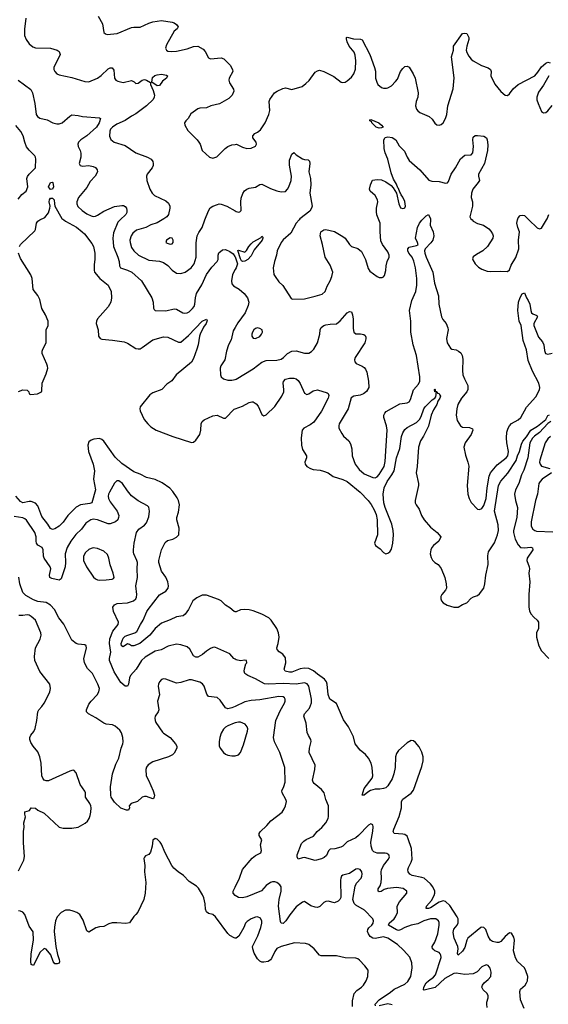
# Model space of a CAD drawing. Header units: inches. Extents: x 2134017 to 2292458, y 756222 to 916513.
# Tile 128 of 256: x 2197981 to 2202933, y 832649 to 841877. Entities that reach past the tile are written whole.
import ezdxf

# ---------------------------------------------------------------- set-up
doc = ezdxf.new("R2010")
doc.units = ezdxf.units.IN
doc.header["$MEASUREMENT"] = 0
for name, color, linetype in [('C1893', 7, 'Continuous'), ('C1894', 7, 'Continuous'), ('C2803', 7, 'Continuous'), ('C2804', 7, 'Continuous')]:
    doc.layers.add(name, color=color, linetype=linetype)

msp = doc.modelspace()

# ---------------------------------------------------------------- linework, layer by layer
at = {"layer": 'C1893', "color": 5}
for points, elevation in [([(2197978.4, 839750), (2197990, 839770.8), (2198122.6, 839897.4), (2198129.6, 839910), (2198138.3, 839970), (2198150.7, 839989.3), (2198170.8, 840000)], 220), ([(2198395.6, 840000), (2198409.7, 839989.7), (2198512.4, 839932.4), (2198565.3, 839890), (2198587.2, 839870), (2198658, 839778), (2198671.2, 839751.2), (2198686.3, 839690), (2198686, 839630), (2198678, 839582), (2198677.7, 839530), (2198682.3, 839510), (2198731.5, 839450), (2198810.4, 839390), (2198838, 839330), (2198840.5, 839270), (2198834.9, 839230), (2198810, 839186.6), (2198710, 839071.9), (2198700.1, 839050), (2198698.5, 839030), (2198715.1, 838970), (2198720.2, 838910), (2198734, 838890), (2198750, 838882.7), (2198850, 838875), (2198959.1, 838859.1), (2198990, 838846.8), (2199070, 838796.9), (2199090, 838791.1), (2199110, 838793.2), (2199130, 838804.2), (2199230, 838875.1), (2199330, 838903.9), (2199370, 838902.6), (2199470, 838854.2), (2199490, 838856.2), (2199563.1, 838916.9), (2199690, 839051.3), (2199730.4, 839070.4), (2199737.1, 839057.1), (2199727.9, 839030), (2199703.5, 838996.5), (2199671.8, 838930), (2199664.5, 838910), (2199653.8, 838830), (2199642.2, 838790), (2199610, 838702), (2199590, 838667.8), (2199448, 838550), (2199407.2, 838492.8), (2199359.2, 838460.8), (2199312.7, 838410), (2199230, 838379.8), (2199199.7, 838360.3), (2199110.6, 838250), (2199106, 838230), (2199108.5, 838210), (2199148.9, 838130), (2199181.5, 838090), (2199210, 838061.3), (2199258.4, 838030), (2199415.5, 837970), (2199590, 837914.4), (2199610, 837918.5), (2199630, 837935.6), (2199668.9, 837990), (2199679.8, 838030), (2199682, 838090), (2199690, 838110.4), (2199710, 838127), (2199790, 838163.1), (2199830, 838170.3), (2199890, 838143), (2199910, 838143), (2199990, 838225.7), (2200000, 838229.5)], 220), ([(2198922.8, 840000), (2198900.7, 839979.3), (2198860.6, 839879.4), (2198853.9, 839830), (2198861, 839750), (2198901.1, 839650), (2198912.2, 839610), (2198915.6, 839570), (2198924.9, 839550), (2198990, 839530.2), (2199030.8, 839510.8), (2199122, 839430), (2199219.3, 839270), (2199230.4, 839230), (2199233.7, 839173.7), (2199239.8, 839159.8), (2199250, 839151), (2199350, 839148.5), (2199430, 839168.2), (2199450, 839163.8), (2199510, 839130.5), (2199526.6, 839126.6), (2199550, 839128.4), (2199570, 839140.4), (2199601.6, 839170), (2199614.3, 839190), (2199622, 839210), (2199628.6, 839270), (2199638.5, 839310), (2199686.6, 839393.4), (2199729.9, 839490.1), (2199781.5, 839558.5), (2199831.8, 839610), (2199840.3, 839630), (2199841, 839670), (2199847.6, 839692.4), (2199880.5, 839719.5), (2199910, 839722.4), (2199950, 839704.4), (2199982.2, 839682.2), (2199998.2, 839658.2), (2200000, 839653)], 240), ([(2199316.2, 840000), (2199270, 839972.8), (2199210, 839954.2), (2199161.6, 839930), (2199075.7, 839904.3), (2199042.2, 839877.8), (2199024.5, 839850), (2199013.8, 839810), (2199015.4, 839790), (2199030, 839741.3), (2199051.6, 839710), (2199094, 839670), (2199190, 839623.8), (2199290, 839614), (2199330, 839602.4), (2199370, 839572.9), (2199410, 839528.9), (2199450, 839501.7), (2199490, 839497.7), (2199530, 839511.5), (2199587.5, 839552.5), (2199614.6, 839590), (2199634.5, 839650), (2199634.2, 839785.8), (2199645.3, 839850), (2199658.6, 839881.4), (2199690, 839930.4), (2199716.7, 840000)], 260), ([(2197970, 838392.4), (2198010, 838407.7), (2198050, 838406), (2198066, 838390), (2198071, 838370), (2198082.8, 838362.8), (2198149, 838370), (2198186, 838390), (2198190, 838398), (2198192.3, 838470), (2198230, 838558.8), (2198243.5, 838610), (2198243, 838630), (2198236.3, 838650), (2198191.1, 838750), (2198191.1, 838770), (2198196.9, 838790), (2198228.2, 838850), (2198227.8, 838970), (2198247.3, 839010), (2198247.6, 839050), (2198223, 839110), (2198189.8, 839170), (2198170, 839255.1), (2198150.8, 839290.8), (2198107.9, 839347.9), (2198098.4, 839450), (2198086.6, 839486.6), (2197990, 839639.3), (2197971.3, 839690)], 220), ([(2200000, 839536.1), (2199974.2, 839490), (2199966.8, 839430), (2199970, 839402.8), (2199983.1, 839383.1), (2200000, 839372.6)], 240), ([(2200000, 838993.5), (2199979.8, 838960.2), (2199962.5, 838877.5), (2199937, 838830), (2199917.8, 838770), (2199903.7, 838690), (2199867, 838633), (2199858.7, 838610), (2199861.3, 838550), (2199870.3, 838530.3), (2199890, 838510.6), (2199930, 838498.7), (2199970, 838499.5), (2200000, 838506.2)], 240), ([(2200000, 836328.5), (2199990, 836329.4), (2199950, 836363.7), (2199909.7, 836389.7), (2199870, 836429.4), (2199844, 836444), (2199730, 836483.5), (2199690, 836483.1), (2199640.6, 836459.4), (2199602.7, 836430), (2199563.9, 836350), (2199530, 836304.2), (2199511.3, 836288.7), (2199450, 836282), (2199390, 836253.1), (2199310, 836222.7), (2199249.6, 836170.4), (2199200.7, 836110), (2199107.6, 836030), (2199050, 836008), (2199028.8, 836008.8), (2199010, 836022.7), (2198990, 836027), (2198950, 836000.5), (2198934.5, 836010), (2198931.5, 836031.5), (2198950, 836082), (2198970, 836098.4), (2198994, 836110), (2199060.9, 836130), (2199078, 836142), (2199112.1, 836210), (2199138.2, 836250), (2199171.6, 836330), (2199184.4, 836350), (2199290, 836485.3), (2199350, 836522.6), (2199371.1, 836550), (2199375.4, 836570), (2199369.7, 836610), (2199351.5, 836651.5), (2199308.5, 836710), (2199285.1, 836790), (2199285.1, 836810), (2199309.7, 836910), (2199342.8, 836977.2), (2199364.8, 836995.2), (2199415.1, 837010), (2199450, 837026.7), (2199471.9, 837050), (2199475, 837110), (2199453.7, 837190), (2199453.7, 837210), (2199470, 837261), (2199477.8, 837330), (2199469.8, 837370), (2199456.8, 837396.8), (2199415.7, 837455.7), (2199386.6, 837486.6), (2199317.5, 837537.5), (2199250, 837568.6), (2199170, 837587.8), (2199110, 837618.5), (2199050, 837638.8), (2198937.4, 837717.4), (2198875.7, 837775.7), (2198770, 837927.1), (2198750, 837943.9), (2198730, 837950.9), (2198674.8, 837945.2), (2198650, 837937.3), (2198630, 837920.5), (2198620.2, 837890), (2198626.3, 837830), (2198670.2, 837710), (2198680.7, 837650), (2198673, 837570), (2198690.1, 837470), (2198656.5, 837350), (2198638.7, 837341.3), (2198550, 837329.1), (2198510, 837309.8), (2198432.6, 837230), (2198390, 837166.6), (2198350.3, 837130), (2198310, 837104), (2198290, 837098.9), (2198269.2, 837109.2), (2198245.8, 837150), (2198190, 837219.7), (2198150, 837322.4), (2198130, 837344.5), (2198090, 837361.5), (2198070, 837362.5), (2198010, 837347.8), (2197990, 837360.9), (2197946.1, 837410)], 220), ([(2200000, 835882.5), (2199988.7, 835888.7), (2199950, 835932.6), (2199810, 835996.2), (2199790, 835994.5), (2199770, 835985.1), (2199730, 835959.7), (2199693.6, 835926.4), (2199650, 835903.5), (2199630, 835901.1), (2199610, 835916.2), (2199576.5, 835976.5), (2199550, 835999.1), (2199490, 836019.1), (2199450, 836025.1), (2199373.3, 836006.7), (2199308.1, 835971.9), (2199250, 835957.6), (2199156.4, 835903.6), (2199123.1, 835870), (2199073.7, 835790), (2199018.4, 835730), (2199009, 835710), (2199002, 835650), (2198990.3, 835629.7), (2198970, 835631.8), (2198930, 835664.2), (2198866.4, 835766.4), (2198822.3, 835870), (2198821.1, 835890), (2198833.7, 835950), (2198823.1, 836030), (2198824.7, 836075.3), (2198854.8, 836145.2), (2198903, 836210), (2198906, 836230), (2198861.1, 836330), (2198854.3, 836370), (2198868.2, 836391.8), (2198896, 836404), (2198990, 836411.9), (2199047, 836430), (2199068.3, 836450), (2199074.9, 836465.1), (2199078, 836490), (2199069.8, 836570.2), (2199085.7, 836650), (2199081.5, 836730), (2199083.9, 836790), (2199079.2, 836810), (2199051, 836870), (2199047.9, 836887.9), (2199046.4, 836910), (2199054.5, 836970), (2199076, 837070), (2199097.4, 837102.6), (2199150, 837140.3), (2199170, 837162.4), (2199190, 837218.8), (2199198.7, 837270), (2199190, 837309.2), (2199179.8, 837319.8), (2199090, 837367.3), (2199030, 837415.8), (2198990, 837461.3), (2198944, 837530), (2198910, 837555.1), (2198890, 837555.1), (2198870, 837532), (2198822, 837450), (2198812.4, 837430), (2198809.3, 837410), (2198813.4, 837390), (2198830, 837357.6), (2198895.6, 837270), (2198908.8, 837230), (2198907.2, 837210), (2198899.5, 837190), (2198877.3, 837170), (2198830, 837151.1), (2198810, 837152.4), (2198710, 837189), (2198670, 837194.5), (2198648.5, 837190), (2198602.4, 837157.6), (2198559.2, 837100.8), (2198507.6, 837052.4), (2198460.6, 836990), (2198424.5, 836930), (2198406, 836870), (2198409.4, 836790), (2198405.8, 836750), (2198370, 836637.2), (2198350, 836624.2), (2198280.9, 836640.9), (2198265.1, 836650), (2198260.5, 836670), (2198273.3, 836730), (2198267.7, 836750), (2198209.8, 836830), (2198203.7, 836850), (2198201, 836910), (2198192.4, 836930), (2198152.7, 836952.7), (2198139.1, 836970), (2198134.6, 836990), (2198135, 837030), (2198123.7, 837070), (2198045.5, 837185.5), (2198030, 837199.1), (2198010, 837208.1), (2197930, 837221.4)], 240), ([(2200000, 835440.7), (2199970, 835426.8), (2199930, 835419.3), (2199908.1, 835428.1), (2199859.6, 835499.6), (2199830, 835524.8), (2199750, 835534.5), (2199735.1, 835555.1), (2199710.6, 835630.6), (2199693.2, 835653.2), (2199670, 835667.6), (2199590, 835689.8), (2199570, 835690.8), (2199490, 835665), (2199450, 835659.3), (2199350, 835696.4), (2199330, 835699.1), (2199310, 835692.8), (2199290.3, 835670), (2199282, 835650), (2199279.6, 835630), (2199290.3, 835550), (2199273.4, 835490), (2199284.6, 835410), (2199277.4, 835390), (2199251.7, 835350), (2199246.9, 835330), (2199249.1, 835310), (2199256.5, 835290), (2199320, 835200), (2199330, 835188.9), (2199391, 835151), (2199442, 835090), (2199452.7, 835070), (2199454.4, 835050), (2199430, 835004), (2199413.5, 834986.5), (2199376, 834970), (2199230, 834922), (2199185.4, 834894.6), (2199168.2, 834871.8), (2199164.2, 834850), (2199167, 834790), (2199188.5, 834750), (2199230.6, 834650), (2199242.8, 834610), (2199238, 834582), (2199230, 834575.3), (2199170, 834596), (2199150, 834597.2), (2199130, 834589.2), (2199086, 834550), (2199026, 834530), (2199007.7, 834510), (2199010.6, 834489.4), (2199002, 834470), (2198982, 834470), (2198928.9, 834488.9), (2198870, 834543.6), (2198838.9, 834590), (2198834.3, 834610), (2198831.2, 834688.8), (2198851.5, 834810), (2198881.7, 834898.3), (2198910, 834954.8), (2198932.9, 835050), (2198948.9, 835090), (2198951.4, 835110), (2198947.3, 835150), (2198933.5, 835193.5), (2198919.4, 835219.4), (2198877, 835257), (2198850, 835267.8), (2198790, 835273.7), (2198770, 835283.1), (2198694.8, 835334.8), (2198626, 835370), (2198607.6, 835390), (2198606, 835410), (2198630, 835463), (2198649.8, 835490.2), (2198706.9, 835550), (2198722.5, 835577.5), (2198728, 835610), (2198714.7, 835650), (2198664.2, 835750), (2198616.5, 835796.5), (2198586.9, 835850), (2198582, 835890), (2198606.6, 835986.6), (2198602.7, 836010), (2198590, 836019.5), (2198530, 836024.5), (2198510, 836032), (2198470, 836062), (2198393.3, 836213.3), (2198348.6, 836270), (2198308.8, 836348.8), (2198269.8, 836389.8), (2198230, 836414.5), (2198150, 836424.2), (2198110, 836440.2), (2198039.3, 836479.3), (2198009.3, 836509.3), (2197982.3, 836590), (2197972.7, 836652.7)], 260), ([(2197970, 833898.8), (2198019.5, 834000.5), (2198025.9, 834034.1), (2198017.5, 834162.5), (2198016.2, 834270), (2198022, 834310), (2198019.5, 834350), (2198034.8, 834405.2), (2198029, 834431), (2198030, 834452), (2198073.2, 834466.8), (2198090, 834492), (2198130, 834486), (2198152, 834470), (2198210, 834441), (2198350.4, 834310.4), (2198390, 834299.5), (2198470, 834301.1), (2198530, 834310.3), (2198593.7, 834346.3), (2198615.2, 834364.8), (2198630.7, 834389.3), (2198641.3, 834418.7), (2198648.8, 834450), (2198650.9, 834490), (2198648.5, 834510), (2198638.7, 834530), (2198597.3, 834590), (2198596.4, 834630), (2198590, 834646), (2198547.6, 834710), (2198510, 834818), (2198490, 834842), (2198470, 834841.2), (2198450, 834833.2), (2198250, 834742.7), (2198230, 834742.7), (2198210, 834749.3), (2198197.2, 834770), (2198189.2, 834790), (2198182.9, 834910), (2198169.5, 834970), (2198150, 835014), (2198107.2, 835067.2), (2198084.1, 835104.1), (2198076, 835130), (2198077.2, 835150), (2198086, 835170), (2198113.4, 835206.6), (2198125.4, 835234.6), (2198142.9, 835310), (2198152, 835390), (2198160.9, 835410), (2198190, 835440.7), (2198209.6, 835470), (2198242.4, 835530), (2198263.7, 835576.3), (2198271.1, 835610), (2198262.6, 835650), (2198169, 835769), (2198122.9, 835870), (2198121.1, 835910), (2198128.9, 835990), (2198171.7, 836071.7), (2198181.1, 836110), (2198179.7, 836130), (2198130, 836249.5), (2198090, 836284), (2198070, 836295.1), (2198050, 836298.5), (2198010, 836293.3), (2197974.5, 836294.5)], 280), ([(2200000, 835287.2), (2199990, 835284.8), (2199930, 835260.3), (2199910, 835247.6), (2199891.4, 835228.6), (2199869.2, 835190), (2199855, 835150), (2199849.1, 835110), (2199851.1, 835071.1), (2199859, 835050), (2199890, 835010.4), (2199910, 834994.4), (2199930, 834984.9), (2199970, 834977), (2200000, 834978.6)], 280), ([(2200000, 833270.5), (2199990, 833271.5), (2199950, 833293), (2199930, 833313.6), (2199817, 833470), (2199790, 833489.6), (2199750, 833501.6), (2199730, 833517.2), (2199721.1, 833541.1), (2199717.4, 833590), (2199706.1, 833646.1), (2199695.4, 833675.4), (2199657.6, 833737.6), (2199636.9, 833756.9), (2199570, 833799.5), (2199516.3, 833856.3), (2199466.6, 833890), (2199426.1, 833926.1), (2199407.6, 833950), (2199343, 834070), (2199310, 834149), (2199297, 834170), (2199270, 834198), (2199250, 834202.7), (2199230, 834188.7), (2199220.9, 834130), (2199205.8, 834074.2), (2199190, 834052.7), (2199160.5, 834039.5), (2199150.6, 834029.4), (2199145.5, 834014.5), (2199154.9, 833950), (2199150.4, 833890), (2199164.2, 833790), (2199157.4, 833690), (2199144.4, 833630), (2199086.6, 833513.4), (2199070.8, 833490), (2199050, 833472.7), (2199010, 833412), (2198974.8, 833405.2), (2198890, 833413.3), (2198848.3, 833411.7), (2198817.1, 833402.9), (2198770, 833379.3), (2198730, 833376.2), (2198693.4, 833366.6), (2198630, 833324.5), (2198610, 833337.2), (2198577.3, 833437.3), (2198543.6, 833490), (2198518, 833510), (2198483.3, 833523.3), (2198450, 833532.4), (2198409.2, 833530.8), (2198370, 833508.2), (2198331.7, 833470), (2198317.6, 833430), (2198306.9, 833373.1), (2198305.2, 833330), (2198318.9, 833190), (2198335, 833115), (2198351.6, 833070), (2198354, 833050), (2198350, 833035.3), (2198332.7, 833027.3), (2198309.3, 833030), (2198294.5, 833050), (2198271.8, 833111.8), (2198230, 833165.2), (2198210, 833172.7), (2198170, 833135.1), (2198110, 833013.2), (2198090, 833022), (2198086.2, 833050), (2198090, 833122), (2198109.8, 833250), (2198107.7, 833327.7), (2198070, 833381.2), (2198029.7, 833489.7), (2198011.5, 833511.5), (2197990, 833522.7), (2197970, 833526)], 280), ([(2200000, 833669.7), (2199999.6, 833670), (2199981.1, 833690), (2199982.3, 833710), (2200000, 833747.4)], 260)]:
    msp.add_lwpolyline(points, dxfattribs=dict(at, elevation=elevation))
for points, elevation in [([(2199390, 839831.2), (2199357.3, 839810), (2199350.8, 839790), (2199362.3, 839782.3), (2199390, 839773), (2199410, 839777.3), (2199419.5, 839790), (2199419.6, 839800.4), (2199419.6, 839810), (2199410, 839829.2)], 280), ([(2198670, 836925.7), (2198650, 836922.3), (2198630, 836912.4), (2198597.3, 836882.7), (2198579.3, 836850), (2198579.7, 836810), (2198607.8, 836747.8), (2198673, 836653), (2198690, 836635.5), (2198710, 836626), (2198730, 836623.1), (2198790, 836628.8), (2198847.2, 836632.8), (2198860.2, 836639.8), (2198866, 836650), (2198856.9, 836690), (2198827.5, 836767.5), (2198816.4, 836830), (2198803.6, 836863.6), (2198770, 836897.3), (2198710, 836920.4)], 260)]:
    msp.add_lwpolyline(points, close=True, dxfattribs=dict(at, elevation=elevation))
at = {"layer": 'C1894', "color": 5}
for points, elevation in [([(2198037.7, 841890), (2198027.5, 841787.5), (2198027.5, 841727.5), (2198041.3, 841690), (2198069.4, 841649.4), (2198103.1, 841623.1), (2198130, 841613.4), (2198268.9, 841608.9), (2198331.3, 841590), (2198350, 841578.8), (2198360.5, 841550), (2198300.3, 841430), (2198301.7, 841410), (2198310, 841390.7), (2198330, 841370.5), (2198350, 841359.3), (2198470, 841336.5), (2198590, 841298.7), (2198630, 841295.8), (2198710, 841328.5), (2198745.8, 841354.2), (2198810, 841414.9), (2198830, 841427.3), (2198846.8, 841426.8), (2198864.5, 841404.5), (2198868.7, 841328.7), (2198882.8, 841310), (2198899.9, 841299.9), (2198950, 841288), (2199030, 841306.8), (2199053.7, 841293.7), (2199070, 841278), (2199090, 841281), (2199130, 841310.8), (2199150, 841316.3), (2199170, 841310.7), (2199206.8, 841286.8), (2199207.7, 841270), (2199232.3, 841212.3), (2199243.1, 841170), (2199241.3, 841150), (2199230.4, 841130), (2199170.2, 841069.8), (2199070, 840993.3), (2199027.4, 840972.6), (2198970, 840932), (2198890, 840899.3), (2198850.3, 840870), (2198832.6, 840850), (2198826.6, 840833.4), (2198824, 840784), (2198834.7, 840754.7), (2198864.9, 840730), (2198970, 840699.1), (2199068.5, 840628.5), (2199177.3, 840590), (2199213.4, 840570), (2199228.3, 840548.3), (2199233, 840530), (2199230.5, 840510), (2199223, 840490), (2199175.3, 840430), (2199168.7, 840410), (2199173.1, 840370), (2199200.2, 840290), (2199223.6, 840250), (2199245.3, 840230), (2199350, 840180.5), (2199376.3, 840156.3), (2199387, 840130), (2199387.2, 840110), (2199374.6, 840050), (2199359.5, 840030), (2199333.1, 840010), (2199316.2, 840000)], 260), ([(2198716.5, 841910), (2198757.7, 841837.7), (2198770, 841756), (2198783.7, 841743.7), (2198799.3, 841739.3), (2198893.4, 841746.6), (2199030, 841803.2), (2199050, 841807.6), (2199110, 841807), (2199190, 841843.6), (2199230, 841856.9), (2199310, 841868.4), (2199410, 841854.4), (2199430, 841847.7), (2199450, 841833), (2199466, 841810), (2199458, 841790), (2199430, 841769.4), (2199357.4, 841642.6), (2199347.7, 841610), (2199357.1, 841590), (2199370, 841583.2), (2199399.2, 841579.2), (2199450, 841580.6), (2199550, 841605.4), (2199610, 841625.8), (2199650, 841629.2), (2199699.2, 841599.2), (2199718.6, 841578.6), (2199750, 841519.6), (2199768, 841510), (2199870, 841520.4), (2199893, 841510), (2199953, 841450), (2199976.3, 841410), (2199977.3, 841390), (2199944, 841330), (2199940.7, 841310), (2199945.8, 841285.8), (2199984.5, 841224.5), (2199986.4, 841206.4), (2199970.6, 841170), (2199940.9, 841139.1), (2199851.8, 841088.2), (2199771.8, 841068.2), (2199730, 841051.8), (2199670, 841048.2), (2199650, 841040.5), (2199584.9, 840995.1), (2199559.3, 840950), (2199536.3, 840930), (2199526.4, 840910), (2199528.2, 840888.2), (2199558, 840838), (2199644.9, 840750), (2199659.3, 840730), (2199670.5, 840710), (2199690.6, 840650.6), (2199761, 840590), (2199790, 840580.5), (2199827.9, 840592.1), (2199906.6, 840670), (2199932.3, 840687.7), (2199970, 840704.4), (2200000, 840708.4)], 280), ([(2197967.7, 841310), (2198084.1, 841224.1), (2198100.4, 841190), (2198124.4, 841090), (2198134.9, 840990), (2198148, 840970), (2198170, 840954.9), (2198237.8, 840937.8), (2198290.8, 840910), (2198330, 840899.6), (2198350, 840899.6), (2198380.7, 840910), (2198450, 840974), (2198470, 840983.8), (2198530, 840978), (2198570, 840968.4), (2198730, 840957.6), (2198739.3, 840950), (2198726.3, 840910), (2198701.5, 840870), (2198611.3, 840788.7), (2198552.9, 840750), (2198533.4, 840730), (2198527.2, 840710), (2198530.4, 840690), (2198548.8, 840650), (2198553.5, 840626.5), (2198553.4, 840590), (2198539.3, 840530), (2198546.8, 840510), (2198570, 840503.7), (2198630.4, 840510.4), (2198670, 840502), (2198690, 840490.7), (2198707.3, 840470), (2198710.6, 840450), (2198688, 840410), (2198640.8, 840359.2), (2198610, 840304.4), (2198531.8, 840210), (2198516.6, 840170), (2198515.6, 840150), (2198526.2, 840126.2), (2198566.3, 840090), (2198610, 840058.8), (2198650, 840038.5), (2198670, 840034), (2198690, 840035.6), (2198710, 840044.6), (2198770, 840083.7), (2198870, 840127), (2198937.1, 840137.1), (2198954.9, 840134.9), (2198970, 840126), (2198980.7, 840110), (2198985.5, 840090), (2198984.4, 840070), (2198975.8, 840050), (2198922.8, 840000)], 240), ([(2197966.6, 840193.4), (2198002.6, 840237.4), (2198040.9, 840270), (2198056.9, 840310), (2198048.4, 840390), (2198053.3, 840406.7), (2198069.8, 840430.2), (2198130, 840488), (2198133.3, 840570), (2198129.6, 840589.6), (2198122, 840602), (2198070, 840652.7), (2198046.3, 840686.3), (2198029.7, 840729.7), (2198014.2, 840790), (2197992.1, 840830), (2197944.1, 840884.1)], 240), ([(2198170.8, 840000), (2198215.9, 840024.1), (2198250, 840067.9), (2198264.5, 840110), (2198266, 840130), (2198257.2, 840170), (2198261.2, 840190), (2198270, 840203.1), (2198290, 840205.3), (2198305.3, 840190), (2198306.4, 840150), (2198311.6, 840130), (2198375.1, 840015.1), (2198395.6, 840000)], 220), ([(2199716.7, 840000), (2199750, 840086.8), (2199765.4, 840114.6), (2199790, 840130.6), (2199834, 840146), (2199850, 840150.4), (2199870, 840148.5), (2199922, 840130), (2200000, 840086.1)], 260)]:
    msp.add_lwpolyline(points, dxfattribs=dict(at, elevation=elevation))
for points, elevation in [([(2199270, 841258), (2199218, 841290), (2199224.9, 841335.1), (2199245.9, 841354.1), (2199270, 841361.3), (2199310, 841366), (2199357.1, 841357.1), (2199366, 841350), (2199357.3, 841330), (2199319.9, 841300.1), (2199290, 841261.2)], 260), ([(2198270, 840284.4), (2198250, 840309.4), (2198270, 840350.4), (2198290, 840353.4), (2198292.2, 840350), (2198299.5, 840310), (2198290, 840287.3)], 220)]:
    msp.add_lwpolyline(points, close=True, dxfattribs=dict(at, elevation=elevation))
at = {"layer": 'C2803', "color": 5}
for points, elevation in [([(2200000, 838506.2), (2200010, 838508.4), (2200170, 838605.2), (2200250, 838666.3), (2200290, 838681.7), (2200390, 838684.9), (2200430, 838695.6), (2200451.2, 838710), (2200491.6, 838750), (2200530, 838770.2), (2200570, 838772), (2200650, 838750.4), (2200690, 838752.7), (2200713.5, 838766.5), (2200736.2, 838790), (2200770, 838847.3), (2200793.3, 838930), (2200797.6, 838970), (2200806.7, 838993.3), (2200829.7, 839010.3), (2200850, 839018), (2200890, 839024.9), (2200950, 839027.3), (2200984.9, 839055.1), (2201050, 839131), (2201070, 839141), (2201090, 839138), (2201099.1, 839110), (2201104.4, 839070), (2201103.9, 838983.9), (2201110.6, 838950), (2201130, 838933), (2201172.7, 838932.7), (2201205.5, 838925.5), (2201216.4, 838916.4), (2201223, 838903), (2201224.9, 838884.9), (2201214.4, 838850), (2201124.2, 838710), (2201117.6, 838690), (2201120.4, 838670), (2201133.3, 838653.3), (2201190.7, 838630), (2201210, 838617.1), (2201221.5, 838601.5), (2201232.6, 838572.6), (2201250.3, 838490), (2201253.1, 838430), (2201230, 838392.7), (2201200.7, 838370), (2201170, 838357.7), (2201111.5, 838348.5), (2201087.1, 838332.9), (2201057.3, 838230), (2200974.4, 838090), (2200970.4, 838070), (2200972.4, 838050), (2200997.7, 837997.7), (2201015.1, 837975.1), (2201064, 837930), (2201081.3, 837901.3), (2201093.7, 837853.7), (2201095.6, 837790), (2201123.8, 837710), (2201160.2, 837660.2), (2201210, 837621), (2201290, 837586), (2201310, 837584.5), (2201330, 837593.8), (2201350, 837613.4), (2201395.4, 837690), (2201404.2, 837735.8), (2201423.8, 838030), (2201416.8, 838070), (2201391.8, 838150), (2201392.9, 838170), (2201401, 838190), (2201415.6, 838204.4), (2201544, 838276), (2201610, 838285.2), (2201630, 838296.9), (2201641.2, 838318.8), (2201670, 838408.9), (2201718.5, 838461.5), (2201730.9, 838489.1), (2201729.9, 838530), (2201699.2, 838730), (2201667.7, 838830), (2201645, 838950), (2201645.4, 839050), (2201634, 839150), (2201656.3, 839243.7), (2201693.6, 839330), (2201702.9, 839390), (2201701.8, 839450), (2201690.7, 839550), (2201674.6, 839614.6), (2201658.4, 839650), (2201626.4, 839690), (2201618, 839710), (2201618.3, 839721.7), (2201618.9, 839730), (2201630, 839743.6), (2201700, 839760), (2201713, 839767), (2201707.6, 839790), (2201688.1, 839830), (2201707, 839930), (2201728.3, 839970), (2201750, 839997.3), (2201752.6, 840000)], 240), ([(2200598, 840000), (2200572.7, 839970), (2200522.9, 839877.1), (2200450, 839815.1), (2200430.3, 839790), (2200394, 839710), (2200387.7, 839670), (2200368, 839610), (2200354.9, 839550), (2200363, 839490), (2200375.5, 839470), (2200410, 839420.7), (2200445.5, 839385.5), (2200523.4, 839263.4), (2200538, 839258), (2200650, 839261.3), (2200750, 839284.4), (2200814.9, 839305.1), (2200842.7, 839330), (2200860.6, 839379.4), (2200890, 839430.7), (2200906.6, 839470), (2200914.7, 839510), (2200890, 839576), (2200841.6, 839650), (2200819.6, 839770), (2200795.1, 839850), (2200801.2, 839890), (2200830, 839907.7), (2200850, 839910.4), (2200930, 839892.2), (2201010, 839846), (2201030, 839828), (2201070, 839770.5), (2201090, 839752.7), (2201150, 839732.4), (2201183.2, 839703.2), (2201222.4, 839630), (2201245.8, 839545.8), (2201261.7, 839521.7), (2201330, 839470.7), (2201350, 839460.7), (2201378.6, 839461.4), (2201390, 839466), (2201400.2, 839479.8), (2201412.9, 839527.1), (2201414, 839570), (2201424, 839610), (2201443.7, 839650), (2201443.6, 839670), (2201430, 839700.9), (2201380.4, 839770), (2201365.9, 839805.9), (2201358.5, 839890), (2201357.4, 839970), (2201346.2, 840000)], 260), ([(2201829.2, 840000), (2201825.6, 839950), (2201853.8, 839890), (2201861.5, 839850), (2201850.5, 839809.5), (2201834.1, 839785.9), (2201779.3, 839730), (2201773.4, 839710), (2201776.2, 839690), (2201788.6, 839650), (2201850.3, 839510), (2201868.9, 839408.9), (2201904.4, 839290), (2201908.4, 839210), (2201933.1, 839093.1), (2201946.1, 839066.1), (2201976.3, 839030), (2201993.4, 838990), (2201994.9, 838970), (2201979.6, 838890), (2201984.6, 838850), (2202017.4, 838797.4), (2202030, 838788.2), (2202070, 838782), (2202091.5, 838771.5), (2202113.5, 838753.5), (2202127, 838730), (2202134.3, 838694.3), (2202130.3, 838590), (2202133.7, 838550), (2202147.2, 838510), (2202181.1, 838450), (2202178.9, 838410), (2202170.3, 838390), (2202120.3, 838330), (2202085.7, 838270), (2202075.3, 838230), (2202070.4, 838170), (2202080.7, 838120.7), (2202110.5, 838070.5), (2202130, 838058.8), (2202194.8, 838054.8), (2202223.6, 838043.6), (2202226, 838030), (2202210.5, 837990), (2202155.8, 837910), (2202142.3, 837870), (2202156.7, 837796.7), (2202180.4, 837730), (2202187.5, 837692.5), (2202174.9, 837510), (2202179.1, 837430), (2202190.6, 837390), (2202212.3, 837352.3), (2202270, 837291), (2202290, 837286), (2202310, 837294.8), (2202330, 837322.8), (2202351.7, 837390), (2202361.2, 837490), (2202380.2, 837599.8), (2202390.8, 837630), (2202453.6, 837706.4), (2202539.3, 837770), (2202555.2, 837790), (2202559.9, 837830), (2202544.1, 837910), (2202541.7, 837958.3), (2202544.4, 838010), (2202557.6, 838050), (2202570, 838072), (2202590, 838093.4), (2202650, 838125.5), (2202674.8, 838150), (2202730, 838244.6), (2202816.8, 838343.2), (2202851.6, 838408.4), (2202853.1, 838430), (2202844.4, 838470), (2202784, 838584), (2202743.9, 838683.9), (2202730, 838783), (2202696.5, 838870), (2202679.2, 839010), (2202661.6, 839050), (2202656.2, 839076.2), (2202647.6, 839150), (2202655.3, 839230), (2202670, 839274.4), (2202690, 839308.4), (2202710, 839317.3), (2202728.1, 839270), (2202746, 839246), (2202759.4, 839210), (2202768.4, 839150), (2202776.5, 839130), (2202790, 839119), (2202825.8, 839105.8), (2202832.7, 839092.7), (2202797.2, 839030), (2202796.9, 839010), (2202842.9, 838902.9), (2202877.6, 838857.6), (2202891.3, 838831.3), (2202897.3, 838777.3), (2202907.9, 838747.9), (2202930, 838742.8), (2202970, 838750.5)], 240), ([(2202219.1, 840000), (2202230.8, 839990), (2202270, 839968.4), (2202326, 839950), (2202377.4, 839917.4), (2202396.2, 839896.2), (2202410.5, 839870), (2202415.5, 839850), (2202413, 839830), (2202363, 839750), (2202320.7, 839710), (2202262.3, 839677.7), (2202230, 839653.2), (2202224.5, 839635.5), (2202225.8, 839625.8), (2202246.8, 839590), (2202278.8, 839558.8), (2202310, 839539.1), (2202359.9, 839519.9), (2202390, 839515.5), (2202490, 839520.5), (2202550, 839516.3), (2202570, 839534), (2202584.7, 839575.3), (2202630, 839646.7), (2202656.7, 839730), (2202654, 839810), (2202663.9, 839890), (2202647.7, 839930), (2202639.8, 839970), (2202646, 840000)], 260), ([(2202752, 840000), (2202830, 839924.9), (2202850, 839916.3), (2202870, 839924), (2202917, 840000)], 260), ([(2200000, 839653), (2200022.4, 839590), (2200007.8, 839550), (2200000, 839536.1)], 240), ([(2200000, 839372.6), (2200036.4, 839350), (2200083.1, 839310), (2200116.5, 839270), (2200127.2, 839230), (2200121.7, 839198.3), (2200093.4, 839130), (2200025.1, 839034.9), (2200000, 838993.5)], 240), ([(2200000, 838229.5), (2200070, 838256.1), (2200130, 838288.8), (2200155.6, 838295.6), (2200170, 838295.8), (2200197.1, 838277.1), (2200214, 838254), (2200250, 838178.4), (2200270, 838163.1), (2200290, 838173.4), (2200370, 838252.2), (2200438.5, 838350), (2200454.6, 838390), (2200456.9, 838410), (2200450.9, 838469.1), (2200453.2, 838486.8), (2200471, 838509), (2200510, 838518), (2200550, 838516.5), (2200570.5, 838510), (2200590, 838494.4), (2200608.5, 838468.5), (2200650, 838376.3), (2200670, 838363.1), (2200690, 838370.3), (2200730, 838397.3), (2200770, 838408.9), (2200860.7, 838380.7), (2200872.3, 838372.3), (2200876.3, 838356.3), (2200871.6, 838330), (2200810, 838208.4), (2200736.3, 838103.7), (2200701.3, 838078.7), (2200643.7, 838050), (2200629.1, 838030), (2200618, 837958), (2200622.6, 837890), (2200632, 837850), (2200667, 837790), (2200667, 837770), (2200653.7, 837730), (2200655.8, 837710), (2200670.4, 837690), (2200705.5, 837670), (2200730, 837661.2), (2200795.1, 837655.1), (2200827.3, 837647.3), (2200870.2, 837630.2), (2200917.2, 837597.2), (2201010, 837568.2), (2201048.8, 837548.8), (2201170, 837448.6), (2201244.8, 837370), (2201273.8, 837333.8), (2201303.3, 837283.3), (2201319.9, 837239.9), (2201331.2, 837191.2), (2201332.4, 837050), (2201305, 836970), (2201314.1, 836950), (2201357.3, 836917.3), (2201390, 836883.2), (2201410, 836872.1), (2201430, 836875.8), (2201449.7, 836890), (2201464.3, 836915.7), (2201476.8, 836970), (2201482.5, 837050), (2201479.5, 837090), (2201466.1, 837150), (2201404.8, 837304.8), (2201392.8, 837350), (2201387.4, 837430), (2201396.2, 837490), (2201424.6, 837550), (2201468.6, 837611.4), (2201489.9, 837650.1), (2201511.1, 837770), (2201543.3, 837856.7), (2201557.7, 837970), (2201570, 838004.9), (2201590, 838035.3), (2201610, 838056), (2201697.5, 838102.5), (2201727.7, 838130), (2201743.4, 838156.6), (2201767.3, 838230), (2201778.4, 838250), (2201844.8, 838315.2), (2201871, 838329), (2201878.4, 838341.6), (2201884.1, 838364.1), (2201882.7, 838377.3), (2201888, 838388), (2201869.7, 838389.7), (2201867, 838410), (2201870, 838413.4), (2201874.8, 838410), (2201872.7, 838392.7), (2201890, 838391), (2201896.3, 838376.3), (2201910, 838372.4), (2201918.2, 838358.2), (2201922.3, 838350), (2201916.5, 838330), (2201898.2, 838301.8), (2201889.2, 838270), (2201859.2, 838220.8), (2201837.6, 838170), (2201811.9, 838068.1), (2201765.2, 837974.8), (2201736, 837930), (2201717.7, 837870), (2201703.6, 837690), (2201694.4, 837630), (2201716.4, 837530), (2201716.4, 837510), (2201685.7, 837370), (2201687.2, 837350), (2201695.8, 837330), (2201723.6, 837290), (2201747, 837230), (2201771.1, 837190), (2201830, 837121.5), (2201891.8, 837071.8), (2201927.7, 837030), (2201908.4, 836990), (2201857.1, 836950), (2201841.3, 836930), (2201832.2, 836910), (2201827.2, 836870), (2201835.4, 836835.4), (2201850, 836810.6), (2201870, 836790.5), (2201902, 836770), (2201930, 836734.8), (2201964.9, 836650), (2201978, 836590), (2201979.1, 836550), (2201970.6, 836530), (2201936.3, 836490), (2201927.7, 836470), (2201926, 836450), (2201934.4, 836430), (2201950, 836410.5), (2201987.3, 836390), (2202050, 836370.4), (2202090, 836370.7), (2202130, 836394.8), (2202170, 836411), (2202210, 836454.8), (2202232, 836468), (2202270, 836481.6), (2202290, 836497.6), (2202328.5, 836550), (2202340.3, 836590), (2202348.2, 836670), (2202369.8, 836770), (2202367.7, 836852.3), (2202372.6, 836890), (2202430, 836974.9), (2202458.1, 837050), (2202468.2, 837090), (2202462.8, 837142.8), (2202430.4, 837270), (2202468.1, 837511.9), (2202488.7, 837551.3), (2202553.6, 837626.4), (2202633.5, 837746.5), (2202645.3, 837790), (2202663, 837830), (2202681.2, 837898.8), (2202694.1, 837925.9), (2202730, 837967), (2202770.6, 838030), (2202832.6, 838067.4), (2202910.8, 838129.2), (2202930, 838166.4), (2202946.2, 838173.8)], 220), ([(2202956.3, 838110), (2202928.7, 838091.3), (2202852.3, 838007.7), (2202805, 837975), (2202785.1, 837954.9), (2202759.6, 837910), (2202740.9, 837770), (2202705.3, 837654.7), (2202683.9, 837610), (2202658.9, 837530), (2202625.6, 837470), (2202616.3, 837430), (2202626.2, 837370), (2202645.9, 837305.9), (2202640.2, 837210), (2202606.7, 837090), (2202607.5, 837070), (2202623.5, 837010), (2202650, 836954), (2202671.9, 836931.9), (2202706.8, 836926.8), (2202770, 836933.4), (2202786.2, 836926.2), (2202787.4, 836910), (2202735.9, 836830), (2202733, 836810), (2202754.2, 836750), (2202755.9, 836730), (2202751.7, 836688.3), (2202759.2, 836610), (2202750.1, 836490), (2202752.1, 836372.1), (2202757.7, 836337.7), (2202770.2, 836310.2), (2202798, 836278), (2202830, 836250.8), (2202841.6, 836230), (2202841.1, 836170), (2202823.6, 836130), (2202821.6, 836090), (2202844.6, 836010), (2202870, 835961.3), (2202938.4, 835890)], 220), ([(2202954.9, 837970), (2202930, 837949.6), (2202904.9, 837910), (2202854.7, 837750), (2202852.2, 837730), (2202855.8, 837710), (2202870, 837691.7), (2202949.2, 837669.2)], 240), ([(2202964.9, 837630), (2202874.7, 837570), (2202856.5, 837550), (2202846.2, 837530), (2202833.4, 837430), (2202815, 837370), (2202771.8, 837170), (2202772.2, 837130), (2202790, 837102), (2202808.5, 837088.5), (2202823.6, 837083.6), (2202976.6, 837076.6)], 240), ([(2202706.3, 832610), (2202673.7, 832690), (2202667.8, 832770), (2202672.8, 832790), (2202715.8, 832830), (2202729.8, 832850.2), (2202738.2, 832870), (2202740.3, 832910), (2202723.9, 832963.9), (2202710, 832989.6), (2202643.5, 833050), (2202624.9, 833084.9), (2202608.7, 833150), (2202616.8, 833250), (2202610, 833278), (2202590, 833316), (2202570, 833319.6), (2202530, 833286), (2202490, 833238.9), (2202470, 833228.7), (2202450, 833227.8), (2202410, 833239), (2202391.1, 833251.1), (2202368.8, 833288.8), (2202349.8, 833350), (2202330, 833369.8), (2202310, 833373.5), (2202300.5, 833370), (2202180.8, 833270), (2202170.1, 833250), (2202150, 833181.3), (2202130, 833148), (2202089, 833110), (2202083.8, 833123.8), (2202088.5, 833170), (2202085.2, 833190), (2202051.5, 833270), (2202043.6, 833323.6), (2202047.9, 833352.1), (2202078.4, 833390), (2202088.5, 833411.5), (2202089.2, 833450), (2202080.2, 833470), (2202010, 833576.4), (2201970, 833611.4), (2201950, 833617.9), (2201910, 833606.3), (2201830, 833554.8), (2201810, 833546.6), (2201787.9, 833547.9), (2201791.1, 833570), (2201838.1, 833621.9), (2201865.6, 833670), (2201871.4, 833690), (2201869.9, 833710), (2201853.2, 833750), (2201830, 833779.6), (2201770.2, 833830.2), (2201750, 833838.6), (2201657.6, 833857.6), (2201635.1, 833870), (2201619.1, 833890), (2201618, 833910), (2201623.8, 833930), (2201650, 833980.3), (2201658, 834010), (2201650.8, 834110), (2201621.5, 834201.5), (2201610, 834223.5), (2201590, 834239.2), (2201570, 834245.2), (2201490, 834249.7), (2201481.3, 834270), (2201485.4, 834290), (2201537.4, 834410), (2201558.4, 834490), (2201558.5, 834550), (2201570, 834571.7), (2201650, 834629.2), (2201670, 834656.5), (2201750, 834878), (2201761.7, 834930), (2201762.2, 834970), (2201750, 835011.8), (2201723.3, 835063.3), (2201690, 835103.7), (2201670, 835118.4), (2201650, 835120.7), (2201610, 835099.5), (2201530, 835026.3), (2201510, 835000.9), (2201500.7, 834970), (2201498.2, 834870), (2201486.7, 834810), (2201470, 834761.3), (2201430, 834696.9), (2201410, 834678.5), (2201390, 834670.9), (2201355.2, 834664.8), (2201310, 834664.1), (2201267.8, 834652.2), (2201242.3, 834637.7), (2201210, 834608), (2201190, 834608.7), (2201208.8, 834671.2), (2201283.6, 834770), (2201289.3, 834789.3), (2201283, 834870), (2201275.1, 834910), (2201250, 834956), (2201220.9, 834990), (2201170, 835031.6), (2201124.5, 835090), (2201110, 835155.3), (2201061.2, 835250), (2201014.5, 835314.5), (2200948.2, 835468.2), (2200887.8, 835507.8), (2200871.9, 835551.9), (2200861.1, 835650), (2200854.6, 835670), (2200835.5, 835695.5), (2200770, 835741.7), (2200734.4, 835774.4), (2200690, 835795.3), (2200650, 835798.4), (2200610, 835793.1), (2200530, 835762.9), (2200510, 835760.7), (2200469.6, 835770), (2200460.5, 835790), (2200473.3, 835850), (2200470, 835896), (2200448, 835930), (2200413.4, 835953.4), (2200394.3, 835974.3), (2200391.6, 835990), (2200403.4, 836030), (2200412, 836090), (2200407.2, 836130), (2200389.9, 836170), (2200337.8, 836250), (2200315.9, 836270), (2200250, 836306.4), (2200170, 836337.8), (2200130, 836347.3), (2200090.3, 836349.7), (2200050, 836345.6), (2200010, 836327.6), (2200000, 836328.5)], 220), ([(2202360.7, 832619.3), (2202357.4, 832650), (2202358.9, 832670), (2202371.5, 832710), (2202371.6, 832730), (2202359.3, 832750), (2202323.5, 832783.5), (2202312, 832810), (2202318.4, 832830), (2202334, 832850), (2202370, 832880.4), (2202394, 832910), (2202399.7, 832950), (2202390, 832989.2), (2202370, 833011.5), (2202350, 833017.6), (2202310, 833000.7), (2202266.2, 832953.8), (2202230, 832935.1), (2202150, 832928.2), (2202070, 832941.5), (2202050, 832938.7), (2201964.7, 832890), (2201873.8, 832806.2), (2201784.1, 832784.1), (2201770, 832781.6), (2201764.9, 832784.9), (2201767.5, 832810), (2201789, 832850), (2201809.8, 832870), (2201857.2, 832902.8), (2201875.9, 832924.1), (2201928.9, 833088.9), (2201928.1, 833110), (2201921.5, 833121.5), (2201910, 833134), (2201872, 833150), (2201859.8, 833159.8), (2201849.7, 833170), (2201846.6, 833190), (2201869.8, 833230.2), (2201898.3, 833310), (2201910.8, 833390), (2201910, 833417.2), (2201904.7, 833430), (2201879.3, 833450), (2201830, 833448.7), (2201768.7, 833430), (2201710, 833403.1), (2201650, 833389.9), (2201590, 833370.3), (2201550, 833345.9), (2201530, 833340.9), (2201510, 833346.4), (2201437.6, 833390), (2201442.3, 833410), (2201489.8, 833450), (2201502.7, 833470), (2201519.6, 833510), (2201517.3, 833570), (2201540.4, 833610), (2201609.6, 833690), (2201609.6, 833710), (2201573.7, 833733.7), (2201510, 833742.6), (2201426.2, 833733.8), (2201395.9, 833724.1), (2201367.8, 833707.8), (2201350, 833704.6), (2201340.5, 833710), (2201338.7, 833730), (2201359, 833761), (2201367.6, 833790), (2201371.3, 833831.3), (2201366.2, 833890), (2201369.8, 833910), (2201389.8, 833950.2), (2201437, 834010), (2201444.5, 834030), (2201438, 834050), (2201421.3, 834061.3), (2201406, 834066), (2201330, 834065.7), (2201298, 834078), (2201285.8, 834090), (2201272.7, 834130), (2201269.9, 834170), (2201290.8, 834270.8), (2201292.8, 834312.8), (2201288.7, 834330), (2201270, 834339.3), (2201250, 834329.5), (2201155.8, 834230), (2201130, 834209.8), (2201050, 834171.1), (2201008.8, 834131.2), (2200990, 834122), (2200932.3, 834107.7), (2200890, 834103.9), (2200873.6, 834086.4), (2200855.4, 834044.6), (2200834.7, 834025.3), (2200810, 834011.2), (2200750, 833997.2), (2200650, 834024.2), (2200630, 834023), (2200590, 834008.7), (2200579.3, 834030), (2200579.5, 834050), (2200622.2, 834157.8), (2200641.7, 834178.3), (2200666, 834194.1), (2200735.2, 834224.8), (2200767.9, 834270), (2200812.3, 834307.7), (2200850.5, 834349.5), (2200870.8, 834390), (2200872.8, 834410), (2200874.8, 834510), (2200849.7, 834570), (2200833.6, 834630), (2200810, 834662), (2200738.8, 834718.8), (2200729.6, 834730), (2200723.5, 834750), (2200747.1, 834850), (2200748.3, 834890), (2200694.7, 835010), (2200696.9, 835050), (2200712.4, 835112.4), (2200709.6, 835130), (2200687.1, 835167.1), (2200676, 835196), (2200664.8, 835284.8), (2200642.6, 835350), (2200648, 835370), (2200695.1, 835424.9), (2200713.6, 835473.6), (2200713.6, 835510), (2200689.8, 835629.8), (2200673.7, 835653.7), (2200650, 835661.8), (2200571.7, 835648.3), (2200450, 835657), (2200309.8, 835649.8), (2200273.8, 835653.8), (2200190, 835701), (2200119.3, 835730), (2200089.5, 835750), (2200084.5, 835770), (2200086.8, 835793.2), (2200100.2, 835839.8), (2200108, 835850), (2200106, 835870), (2200090, 835873.2), (2200050.9, 835869.1), (2200010, 835876.9), (2200000, 835882.5)], 240), ([(2200000, 833747.4), (2200039.3, 833830), (2200068.1, 833911.9), (2200160.6, 834019.4), (2200190, 834042.3), (2200240.9, 834070), (2200247, 834090), (2200237.5, 834142.5), (2200249, 834190), (2200223.7, 834230), (2200223.7, 834250), (2200233.1, 834266.9), (2200295.4, 834324.6), (2200335.1, 834370), (2200439.5, 834450), (2200460.1, 834479.9), (2200472, 834510), (2200479.5, 834550), (2200475.1, 834570), (2200438.7, 834630), (2200438, 834650), (2200456.9, 834690), (2200466.9, 834730), (2200465.3, 834870), (2200418.4, 835010), (2200367.6, 835110), (2200360.4, 835150), (2200381.4, 835310), (2200421.2, 835398.8), (2200463.5, 835470), (2200469.8, 835490), (2200469.7, 835509.7), (2200461, 835521), (2200449.2, 835530), (2200410, 835533.8), (2200230, 835502.6), (2200150, 835496.8), (2200090, 835482.4), (2200000, 835440.7)], 260), ([(2200000, 834978.6), (2200001.3, 834978.7), (2200030, 834988.2), (2200051, 835009), (2200079.1, 835080.9), (2200116.4, 835210), (2200118.3, 835230), (2200111, 835251), (2200094.3, 835274.3), (2200050, 835294), (2200030, 835294.2), (2200000, 835287.2)], 280), ([(2201315.5, 832635.5), (2201311.3, 832650), (2201348.2, 832691.8), (2201456.1, 832763.9), (2201490, 832792.6), (2201590, 832836.5), (2201618.5, 832861.5), (2201646, 832910), (2201657.4, 832990), (2201656.3, 833036.3), (2201637.6, 833090), (2201578, 833158), (2201520.7, 833210), (2201431.1, 833270), (2201390, 833280.6), (2201310, 833267.4), (2201290, 833269.8), (2201265.6, 833285.6), (2201247.7, 833310), (2201240.9, 833330), (2201241.7, 833350), (2201252.7, 833367.3), (2201280.5, 833390), (2201292.8, 833410), (2201295.1, 833430), (2201289.4, 833450), (2201211.8, 833530), (2201130, 833577.6), (2201115.3, 833595.3), (2201103.5, 833630), (2201122.8, 833757.2), (2201135.6, 833784.4), (2201179.7, 833830), (2201188, 833850), (2201190.9, 833870), (2201186, 833890), (2201170, 833913.6), (2201150, 833918.7), (2201130, 833915.1), (2201070, 833876.2), (2201010, 833860.9), (2200997.3, 833850), (2200988.7, 833831.3), (2200987, 833813), (2200988.7, 833651.3), (2200979.3, 833630), (2200965.7, 833614.3), (2200930, 833600.7), (2200870, 833615.1), (2200850, 833614), (2200830, 833603.7), (2200794.3, 833565.7), (2200770, 833557.6), (2200750, 833558.7), (2200710, 833571.3), (2200650, 833612.3), (2200630, 833606.6), (2200570, 833562), (2200511.5, 833488.4), (2200475.8, 833430), (2200450, 833405.1), (2200430, 833409.3), (2200424.9, 833424.9), (2200405.5, 833570), (2200410.7, 833630), (2200430.8, 833710), (2200430.8, 833750), (2200419.7, 833770), (2200391.5, 833791.5), (2200370, 833798.5), (2200350, 833797.2), (2200330, 833789.7), (2200290, 833761.1), (2200246.3, 833713.7), (2200110, 833655), (2200067.2, 833647.2), (2200029.8, 833649.8), (2200000, 833669.7)], 260), ([(2201100.7, 832630), (2201098.8, 832681.2), (2201115.6, 832750), (2201140.8, 832779.2), (2201183.6, 832810), (2201201.3, 832830), (2201227.3, 832870), (2201242, 832910), (2201245.2, 832970), (2201216, 833010), (2201163.7, 833063.7), (2201150, 833074.5), (2201130, 833080.7), (2201030, 833083.6), (2200950, 833102.4), (2200804.9, 833104.9), (2200789.3, 833110), (2200739.5, 833170), (2200689.7, 833209.7), (2200658.7, 833218.7), (2200555.1, 833225), (2200430.6, 833190), (2200390, 833171.9), (2200370, 833145.1), (2200341, 833079.1), (2200330, 833064.7), (2200310, 833051.8), (2200270, 833043.2), (2200250, 833044.6), (2200230, 833053.8), (2200210, 833075.1), (2200177.4, 833130), (2200163.9, 833170), (2200163.5, 833190), (2200210.8, 833290), (2200240.4, 833370), (2200249.6, 833409.6), (2200249.6, 833429.6), (2200236.3, 833456.3), (2200210, 833469.5), (2200190, 833465.6), (2200150.8, 833450), (2200113.3, 833426.7), (2200098, 833410), (2200081.3, 833370), (2200033.7, 833286.3), (2200023.1, 833276.9), (2200010, 833269.6), (2200000, 833270.5)], 280), ([(2201470, 832643), (2201430, 832652.3), (2201350, 832635.2)], 260)]:
    msp.add_lwpolyline(points, dxfattribs=dict(at, elevation=elevation))
for points, elevation in [([(2200070, 839609.6), (2200058, 839618), (2200050, 839635.3), (2200026.3, 839713.7), (2200030, 839717.3), (2200090, 839698.8), (2200107.2, 839712.8), (2200127.3, 839750), (2200150, 839777.6), (2200170, 839794), (2200243.8, 839836.2), (2200250, 839846.8), (2200259.3, 839839.3), (2200260.5, 839830), (2200252.9, 839810), (2200178.5, 839721.5), (2200150, 839665.1), (2200118, 839630), (2200090, 839614.5)], 240), ([(2200210, 838987.8), (2200190, 838983.6), (2200174.9, 838970), (2200162.6, 838950), (2200155.8, 838930), (2200157.1, 838910), (2200170, 838893.4), (2200190, 838888.9), (2200230, 838908.5), (2200247.6, 838930), (2200255.6, 838950), (2200252, 838970), (2200230, 838983.6)], 260)]:
    msp.add_lwpolyline(points, close=True, dxfattribs=dict(at, elevation=elevation))
at = {"layer": 'C2804', "color": 5}
for points, elevation in [([(2200000, 840708.4), (2200012, 840710), (2200070, 840683), (2200110, 840670.5), (2200150, 840673), (2200189.5, 840690.5), (2200200.9, 840710), (2200197, 840730), (2200166, 840770), (2200164.5, 840790), (2200183.7, 840810), (2200210, 840823.1), (2200235.7, 840844.3), (2200279.7, 840910), (2200316.3, 840990), (2200325.8, 841025.8), (2200319.7, 841110), (2200324.2, 841130), (2200367, 841190), (2200392.9, 841207.1), (2200446.7, 841233.3), (2200470, 841238.4), (2200530, 841224.2), (2200627.7, 841252.3), (2200662, 841278), (2200691.9, 841308.1), (2200750, 841384), (2200770, 841398), (2200790, 841403), (2200830, 841392.4), (2200924.1, 841344.1), (2200992.8, 841292.8), (2201010, 841287.7), (2201030, 841290.6), (2201050, 841303), (2201090, 841339.3), (2201113.1, 841370), (2201126.1, 841413.9), (2201129.9, 841490), (2201123.7, 841543.7), (2201113.8, 841573.8), (2201068.3, 841630), (2201048.2, 841670), (2201041.6, 841698.4), (2201044, 841710), (2201048.3, 841711.7), (2201110, 841696.9), (2201173.7, 841693.7), (2201190, 841687.3), (2201261.8, 841550), (2201306.3, 841430), (2201313.5, 841393.5), (2201316.1, 841330), (2201325.8, 841290), (2201336.5, 841270), (2201370, 841241.1), (2201390, 841234.9), (2201416.7, 841236.7), (2201430, 841239), (2201463.3, 841256.7), (2201503.1, 841296.9), (2201519.5, 841320.5), (2201550, 841390.6), (2201570, 841420.5), (2201590, 841439.1), (2201610, 841442), (2201630, 841430.6), (2201668.4, 841370), (2201686.4, 841330), (2201714.9, 841190), (2201711.8, 841150), (2201697, 841110), (2201688.7, 841070), (2201698.3, 841038.3), (2201710, 841022), (2201728.7, 841008.7), (2201816, 840970), (2201844.1, 840944.1), (2201870, 840906.8), (2201890, 840890.8), (2201910, 840888.7), (2201930, 840894.8), (2201950, 840911), (2201970, 840951.3), (2201982, 840990), (2201992.6, 841070), (2202043.1, 841230), (2202052.1, 841332.1), (2202025.7, 841530), (2202044.7, 841590), (2202045.1, 841630), (2202130, 841747.7), (2202150, 841750.7), (2202170, 841747.3), (2202188.5, 841710), (2202190.3, 841690), (2202168.9, 841630), (2202163.2, 841590), (2202169, 841570), (2202190, 841534.9), (2202210, 841507.7), (2202230, 841492.7), (2202309.2, 841449.2), (2202370, 841426.7), (2202391.5, 841411.5), (2202397, 841390), (2202394.9, 841350), (2202433.2, 841273.2), (2202490, 841203), (2202530, 841170.5), (2202550, 841167.7), (2202570, 841182), (2202603.6, 841230), (2202650, 841268.5), (2202808.3, 841351.7), (2202835.8, 841384.2), (2202870, 841436), (2202910, 841471), (2202930, 841478), (2202950, 841474)], 280), ([(2202938.4, 841350), (2202890, 841263.7), (2202842.4, 841197.6), (2202826.7, 841150), (2202826.9, 841126.9), (2202837.6, 841090), (2202870, 841018), (2202890, 841002.8), (2202910, 841006.8), (2202930, 841024), (2202970, 841073.4)], 280), ([(2201346.2, 840000), (2201328.1, 840048.1), (2201323.7, 840076.3), (2201323.9, 840110), (2201336.9, 840170), (2201334.7, 840190), (2201310, 840229.4), (2201263.7, 840270), (2201259.3, 840290), (2201267, 840330), (2201287.7, 840372.3), (2201330, 840380.5), (2201370, 840377.1), (2201410, 840357.1), (2201461.7, 840321.7), (2201480.9, 840300.9), (2201510.7, 840250.7), (2201533.4, 840150), (2201550, 840114.8), (2201570, 840106.7), (2201582, 840110), (2201590, 840114.8), (2201596.9, 840130), (2201590, 840172.3), (2201570, 840214), (2201554.7, 840234.7), (2201550, 840252.3), (2201541.1, 840261.1), (2201530, 840295.1), (2201522.3, 840302.3), (2201510, 840334.5), (2201482.8, 840382.8), (2201460.2, 840440.2), (2201430.8, 840570.8), (2201405.2, 840630), (2201395, 840670), (2201391.6, 840750), (2201406.7, 840773.3), (2201430, 840778.1), (2201470, 840771.6), (2201503.6, 840750), (2201536.1, 840696.1), (2201585.2, 840645.2), (2201610, 840587.7), (2201630, 840557.1), (2201729.1, 840469.1), (2201813.8, 840373.8), (2201842.9, 840362.9), (2201910, 840359.1), (2201970, 840343.6), (2201990, 840348.5), (2201999.6, 840360.4), (2202022.6, 840430), (2202064, 840490), (2202110, 840573.4), (2202150, 840607.7), (2202210, 840610.7), (2202226.6, 840630), (2202231.8, 840688.2), (2202225, 840750), (2202230, 840776), (2202249.3, 840790.7), (2202270, 840791.7), (2202330, 840785.8), (2202353.4, 840770), (2202360.3, 840750), (2202365.6, 840705.6), (2202363.5, 840650), (2202334.4, 840530), (2202280.3, 840430), (2202278.4, 840410), (2202288, 840370), (2202277.1, 840350), (2202227.7, 840290), (2202214.3, 840250), (2202212, 840210), (2202222.6, 840170), (2202224.6, 840130), (2202199.1, 840030), (2202207.3, 840010), (2202219.1, 840000)], 260), ([(2200000, 840086.1), (2200010, 840080.5), (2200030, 840074), (2200044.7, 840075.3), (2200056, 840090), (2200051.6, 840170), (2200056.2, 840203.8), (2200072.1, 840247.9), (2200087.2, 840272.8), (2200108.7, 840290), (2200130, 840298.8), (2200190, 840308), (2200230, 840333.7), (2200250, 840334.9), (2200270, 840327.4), (2200330, 840294), (2200390, 840272.2), (2200430, 840263.1), (2200470, 840266.7), (2200490, 840288.4), (2200501.8, 840310), (2200523.2, 840370), (2200526.3, 840410), (2200507.5, 840512.5), (2200510, 840562), (2200530, 840618), (2200550, 840631), (2200571, 840610), (2200630, 840573.7), (2200650, 840566), (2200682.8, 840562.8), (2200697.1, 840550), (2200700.3, 840530), (2200688.9, 840450), (2200704.9, 840390), (2200707.7, 840330), (2200698.7, 840250), (2200720.8, 840130), (2200716, 840110), (2200698.4, 840081.6), (2200606.4, 840010), (2200598, 840000)], 260), ([(2201752.6, 840000), (2201790, 840039.1), (2201810, 840050.8), (2201830, 840012), (2201829.2, 840000)], 240), ([(2202646, 840000), (2202650, 840019.1), (2202670, 840040.5), (2202690, 840046), (2202710, 840040.4), (2202752, 840000)], 260), ([(2202917, 840000), (2202923.1, 840010), (2202939, 840050)], 260)]:
    msp.add_lwpolyline(points, dxfattribs=dict(at, elevation=elevation))
at = {"layer": 'C2804', "color": 5, "elevation": 260}
msp.add_lwpolyline([(2201350, 840859.7), (2201320.5, 840870), (2201281.7, 840910), (2201278.8, 840918.8), (2201262.9, 840930), (2201261.5, 840938.5), (2201270, 840942.8), (2201345.5, 840910), (2201370.8, 840890), (2201386, 840870), (2201370, 840864.2)], close=True, dxfattribs=at)

doc.saveas('drawing.dxf')
